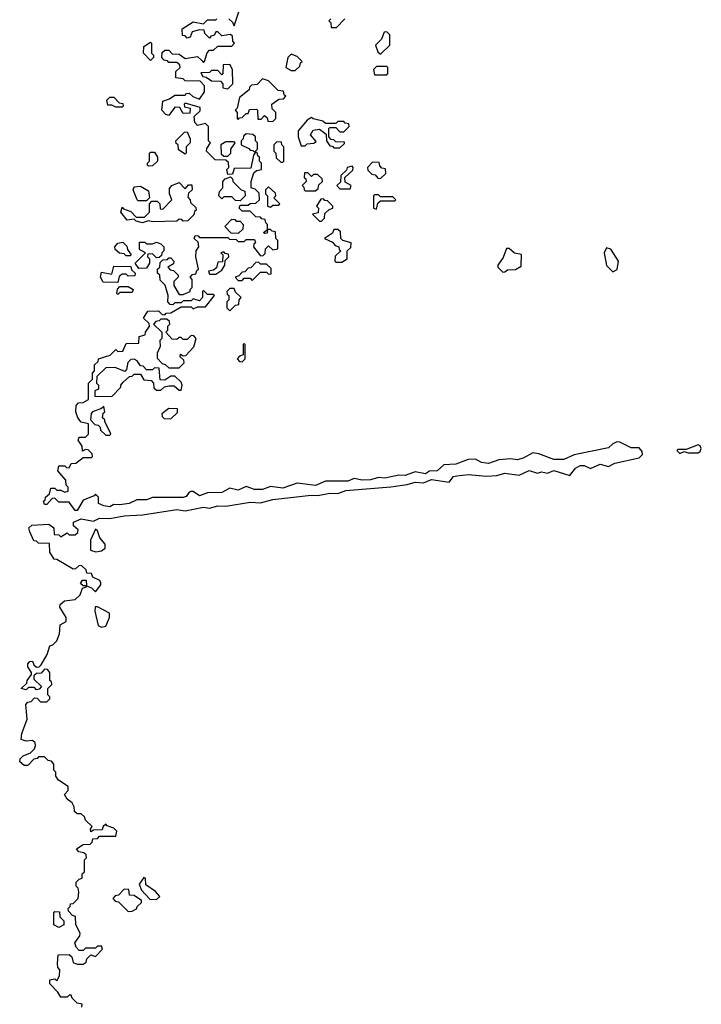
# Model space of a CAD drawing. Extents: x 2601477 to 2753313, y 449408 to 581029.
# Tile 111 of 203: x 2646102 to 2649450, y 531755 to 536590. Entities that reach past the tile are written whole.
import ezdxf

# ---------------------------------------------------------------- set-up
doc = ezdxf.new("R2010")
doc.units = 0

msp = doc.modelspace()

# ---------------------------------------------------------------- linework, layer by layer
at = {"layer": '0CON05XD'}
for points in [[(2647130, 536595), (2647148.3, 536578.3), (2647155, 536560), (2647181.7, 536638.3)], [(2646595, 534207.5), (2646565, 534210), (2646545, 534197.5), (2646515, 534202.5), (2646490, 534215), (2646490, 534245), (2646475, 534260), (2646468.3, 534251.7), (2646415, 534230), (2646385, 534180), (2646375, 534180), (2646345, 534220), (2646295, 534220), (2646275, 534240), (2646261.7, 534238.3), (2646235, 534210), (2646225, 534210), (2646220, 534225), (2646228.3, 534231.7), (2646230, 534245), (2646248.3, 534261.7), (2646255, 534290), (2646275, 534290), (2646285, 534280), (2646305, 534280), (2646325, 534270), (2646340, 534275), (2646340, 534295), (2646330, 534305), (2646328.3, 534328.3), (2646290, 534375), (2646295, 534400), (2646325, 534400), (2646331.7, 534391.7), (2646345, 534390), (2646355, 534410), (2646378.3, 534411.7), (2646415, 534440), (2646455, 534440), (2646460, 534445), (2646458.3, 534458.3), (2646438.3, 534478.3), (2646425, 534480), (2646411.7, 534471.7), (2646410, 534495), (2646390, 534525), (2646395, 534540), (2646425, 534540), (2646440, 534555), (2646440, 534605), (2646403.6, 534613.6), (2646387.5, 534635), (2646377.5, 534665), (2646380, 534695), (2646391.7, 534708.3), (2646415, 534710), (2646440, 534725), (2646440, 534805), (2646460, 534825), (2646460, 534855), (2646470, 534865), (2646470, 534895), (2646488.3, 534911.7), (2646490, 534925), (2646547, 534943), (2646575, 534970), (2646585, 534960), (2646608.3, 534961.7), (2646625, 535000), (2646688.3, 535001.7), (2646690, 535035), (2646718.3, 535041.7), (2646720, 535055), (2646740, 535085), (2646738.3, 535098.3), (2646710, 535125), (2646731.7, 535158.3), (2646785, 535160), (2646801.7, 535141.7), (2646815, 535140), (2646821.7, 535148.3), (2646845, 535150), (2646895, 535180), (2646945, 535180), (2646955, 535170), (2646975, 535180), (2647015, 535180), (2647060, 535235), (2647055, 535240), (2647025, 535240), (2647005, 535260), (2647000, 535255), (2647000, 535225), (2646985, 535210), (2646955, 535220), (2646945, 535210), (2646905, 535210), (2646895, 535200), (2646865, 535200), (2646855, 535190), (2646841.7, 535191.7), (2646830, 535205), (2646832.5, 535235), (2646817, 535287), (2646791.7, 535311.7), (2646790, 535335), (2646780, 535345), (2646780, 535365), (2646790, 535375), (2646791.7, 535398.3), (2646805, 535410), (2646828.3, 535411.7), (2646835, 535420), (2646845, 535420), (2646860, 535405), (2646858.3, 535391.7), (2646830, 535375), (2646841.7, 535361.7), (2646858.3, 535358.3), (2646880, 535335), (2646880, 535325), (2646860, 535305), (2646860, 535285), (2646885, 535240), (2646905, 535240), (2646940, 535255), (2646940, 535265), (2646950, 535275), (2646950, 535315), (2646940, 535325), (2646951.7, 535338.3), (2646968.3, 535341.7), (2646971.7, 535358.3), (2646980, 535365), (2646967.5, 535425), (2646970, 535455), (2646982.5, 535475), (2646978.3, 535498.3), (2646960, 535515), (2646965, 535530), (2646978.3, 535528.3), (2646985, 535520), (2647125, 535520), (2647133, 535513), (2647165, 535510), (2647175, 535500), (2647205, 535500), (2647215, 535510), (2647255, 535510), (2647260, 535495), (2647251.7, 535488.3), (2647250, 535475), (2647285, 535430), (2647298.3, 535431.7), (2647308.3, 535441.7), (2647310, 535465), (2647325, 535480), (2647345, 535460), (2647370, 535465), (2647370, 535505), (2647360, 535515), (2647358.3, 535548.3), (2647341.7, 535551.7), (2647335, 535560), (2647320, 535560), (2647318.3, 535541.7), (2647305, 535540), (2647300, 535545), (2647320, 535560), (2647320, 535585), (2647311.7, 535591.7), (2647308.3, 535608.3), (2647291.7, 535611.7), (2647285, 535620), (2647261.7, 535621.7), (2647235, 535650), (2647195, 535650), (2647180, 535665), (2647185, 535680), (2647225, 535680), (2647235, 535687.5), (2647261.7, 535688.3), (2647280, 535705), (2647278.3, 535738.3), (2647258.3, 535758.3), (2647240, 535765), (2647240, 535795), (2647251.7, 535838.3), (2647265, 535850), (2647290, 535855), (2647290, 535885), (2647280, 535895), (2647280, 535915), (2647271.7, 535921.7), (2647268.3, 535938.3), (2647260, 535940), (2647250, 535925), (2647238.3, 535861.7), (2647155, 535860), (2647148.3, 535831.7), (2647125, 535830), (2647120, 535855), (2647130, 535865), (2647128.3, 535888.3), (2647115, 535900), (2647061.7, 535901.7), (2647020, 535945), (2647021.7, 535958.3), (2647040, 535985), (2647030, 535995), (2647030, 536065), (2647015, 536080), (2646975, 536070), (2646962.5, 536085), (2646960, 536115), (2646988.3, 536141.7), (2646988.3, 536158.3), (2646915, 536180), (2646910, 536175), (2646911.7, 536161.7), (2646940, 536155), (2646938.3, 536131.7), (2646905, 536130), (2646888.3, 536158.3), (2646865, 536160), (2646835, 536120), (2646820, 536125), (2646800, 536145), (2646805, 536190), (2646838.3, 536201.7), (2646865, 536220), (2646915, 536220), (2646921.7, 536228.3), (2646935, 536230), (2646953, 536213), (2646985, 536200), (2647010, 536235), (2647010, 536265), (2646988.3, 536288.3), (2646915, 536290), (2646905, 536300), (2646870, 536305), (2646870, 536335), (2646890, 536355), (2646888.3, 536368.3), (2646875, 536380), (2646835, 536380), (2646828.3, 536388.3), (2646811.7, 536391.7), (2646800, 536405), (2646801.7, 536428.3), (2646815, 536440), (2646835, 536440), (2646851.7, 536421.7), (2646885, 536420), (2646915, 536400), (2646975, 536410), (2646998.3, 536388.3), (2647005, 536380), (2647010, 536385), (2647023, 536427), (2647035, 536440), (2647055, 536440), (2647075, 536460), (2647145, 536460), (2647157.5, 536475), (2647150, 536485), (2647148.3, 536508.3), (2647137.5, 536517.5), (2647095, 536510), (2647075, 536530), (2647065, 536530), (2647058.3, 536511.7), (2647041.7, 536508.3), (2647035, 536500), (2647011.7, 536521.7), (2647008.3, 536538.3), (2646985, 536540), (2646950, 536530), (2646940, 536505), (2646925, 536500), (2646915, 536510), (2646901.7, 536511.7), (2646900, 536545), (2646955, 536580), (2647005, 536570), (2647025, 536590), (2647065, 536590), (2647070, 536595)], [(2647630, 536595), (2647620, 536585), (2647630, 536575), (2647631.7, 536551.7), (2647658.3, 536551.7), (2647700, 536595)], [(2647875, 536420), (2647920, 536465), (2647920, 536515), (2647905, 536530), (2647891.7, 536528.3), (2647880, 536495), (2647850, 536465), (2647861.7, 536431.7), (2647875, 536420)], [(2646745, 536390), (2646710, 536425), (2646711.7, 536458.3), (2646745, 536480), (2646750, 536475), (2646750, 536425), (2646760, 536415), (2646760, 536405), (2646745, 536390)], [(2647455, 536340), (2647478.3, 536361.7), (2647481.7, 536378.3), (2647490, 536385), (2647465, 536410), (2647435, 536420), (2647420, 536405), (2647410, 536355), (2647435, 536340), (2647455, 536340)], [(2647125, 536250), (2647150, 536275), (2647147.5, 536345), (2647135, 536370), (2647101.7, 536368.3), (2647100, 536325), (2647095, 536320), (2647075, 536340), (2647045, 536340), (2647035, 536330), (2646991.7, 536328.3), (2647001.7, 536311.7), (2647018.3, 536308.3), (2647045, 536290), (2647088.3, 536288.3), (2647100, 536275), (2647100, 536255), (2647125, 536250)], [(2647905, 536320), (2647910, 536325), (2647910, 536355), (2647905, 536360), (2647855, 536360), (2647840, 536345), (2647845, 536320), (2647905, 536320)], [(2647345, 536090), (2647360, 536105), (2647360, 536135), (2647341.7, 536151.7), (2647340, 536175), (2647375, 536200), (2647398.3, 536201.7), (2647410, 536215), (2647401.7, 536221.7), (2647398.3, 536238.3), (2647371.7, 536241.7), (2647325, 536290), (2647295, 536300), (2647268.3, 536271.7), (2647241.7, 536268.3), (2647231.7, 536258.3), (2647230, 536245), (2647181.7, 536208.3), (2647170, 536155), (2647160, 536145), (2647170, 536135), (2647170, 536105), (2647175, 536100), (2647181.7, 536108.3), (2647195, 536110), (2647215, 536130), (2647225, 536130), (2647231.7, 536148.3), (2647265, 536150), (2647270, 536145), (2647271.7, 536101.7), (2647288.3, 536101.7), (2647305, 536120), (2647318.3, 536108.3), (2647321.7, 536091.7), (2647345, 536090)], [(2646605, 536160), (2646575, 536160), (2646555, 536170), (2646535, 536170), (2646530, 536195), (2646545, 536210), (2646565, 536210), (2646591.7, 536181.7), (2646608.3, 536178.3), (2646610, 536165), (2646605, 536160)], [(2647675, 535960), (2647698.3, 535981.7), (2647698.3, 535988.3), (2647655, 535990), (2647645, 536000), (2647631.7, 536001.7), (2647620, 536015), (2647620, 536055), (2647625, 536060), (2647655, 536060), (2647675, 536040), (2647695, 536040), (2647720, 536065), (2647718.3, 536078.3), (2647701.7, 536081.7), (2647695, 536090), (2647665, 536090), (2647655, 536080), (2647605, 536080), (2647591.7, 536091.7), (2647543, 536103), (2647535, 536110), (2647513.6, 536096.4), (2647470, 536045), (2647470, 536015), (2647485, 535970), (2647505, 535970), (2647515, 535980), (2647547, 535983), (2647558.3, 535991.7), (2647530, 536025), (2647543, 536047), (2647575, 536052.5), (2647608.3, 536028.3), (2647610, 535995), (2647625, 535970), (2647638.3, 535968.3), (2647645, 535960), (2647675, 535960)], [(2646915, 535930), (2646881.7, 535951.7), (2646880, 535975), (2646871.7, 535981.7), (2646870, 535995), (2646911.7, 536038.3), (2646925, 536040), (2646940, 536005), (2646940, 535985), (2646920, 535965), (2646920, 535935), (2646915, 535930)], [(2647255, 535940), (2647270, 535955), (2647270, 535985), (2647260, 535995), (2647260, 536015), (2647247, 536027), (2647215, 536030), (2647201.7, 536018.3), (2647200, 536005), (2647190, 535995), (2647190, 535975), (2647228.3, 535958.3), (2647235, 535950), (2647248.3, 535948.3), (2647255, 535940)], [(2647125, 535920), (2647140, 535935), (2647140, 535955), (2647160, 535985), (2647155, 535990), (2647115, 535990), (2647090, 535975), (2647091.7, 535931.7), (2647105, 535920), (2647125, 535920)], [(2647395, 535890), (2647400, 535895), (2647400, 535965), (2647390, 535975), (2647388.3, 535988.3), (2647365, 535990), (2647350, 535975), (2647350, 535945), (2647360, 535935), (2647361.7, 535911.7), (2647385, 535890), (2647395, 535890)], [(2646735, 535870), (2646730, 535875), (2646730, 535885), (2646740, 535895), (2646740, 535935), (2646745, 535940), (2646765, 535940), (2646780, 535915), (2646780, 535895), (2646755, 535872.5), (2646735, 535870)], [(2647725, 535760), (2647730, 535775), (2647701.7, 535791.7), (2647700, 535815), (2647738.3, 535851.7), (2647740, 535865), (2647735, 535870), (2647710, 535865), (2647708.3, 535851.7), (2647680, 535825), (2647678.3, 535791.7), (2647660, 535775), (2647675, 535760), (2647725, 535760)], [(2647875, 535810), (2647900, 535835), (2647898.3, 535858.3), (2647881.7, 535861.7), (2647871.7, 535871.7), (2647868.3, 535888.3), (2647835, 535890), (2647810, 535865), (2647811.7, 535851.7), (2647831.7, 535831.7), (2647848.3, 535828.3), (2647861.7, 535811.7), (2647875, 535810)], [(2647185, 535700), (2647161.7, 535701.7), (2647145, 535720), (2647105, 535720), (2647095, 535710), (2647080, 535725), (2647083, 535747), (2647100, 535765), (2647100, 535795), (2647111.7, 535808.3), (2647138.3, 535818.3), (2647148.3, 535808.3), (2647150, 535795), (2647190, 535755), (2647208.3, 535748.3), (2647210, 535725), (2647185, 535700)], [(2647555, 535750), (2647568.3, 535761.7), (2647571.7, 535778.3), (2647590, 535795), (2647588.3, 535808.3), (2647565, 535830), (2647545, 535830), (2647535, 535820), (2647518.3, 535838.3), (2647501.7, 535838.3), (2647500, 535815), (2647508.3, 535808.3), (2647510, 535795), (2647490, 535775), (2647498.3, 535768.3), (2647500, 535755), (2647505, 535750), (2647555, 535750)], [(2646705, 535592.5), (2646675, 535600), (2646665, 535610), (2646630, 535605), (2646600, 535645), (2646605, 535670), (2646611.7, 535661.7), (2646648.3, 535648.3), (2646675, 535620), (2646715, 535620), (2646740, 535645), (2646740, 535685), (2646751.7, 535698.3), (2646778.3, 535698.3), (2646790, 535685), (2646791.7, 535661.7), (2646805, 535660), (2646850, 535705), (2646837.5, 535735), (2646838.3, 535761.7), (2646850, 535775), (2646885, 535790), (2646915, 535760), (2646931.7, 535778.3), (2646948.3, 535778.3), (2646950, 535755), (2646931.7, 535738.3), (2646928.3, 535718.3), (2646940, 535705), (2646941.7, 535691.7), (2646968.3, 535668.3), (2646970, 535655), (2646961.7, 535648.3), (2646958.3, 535631.7), (2646928.3, 535601.7), (2646905, 535600), (2646898.3, 535608.3), (2646885, 535610), (2646875, 535600), (2646755, 535597.5), (2646735, 535602.5), (2646705, 535592.5)], [(2646725, 535700), (2646685, 535700), (2646680, 535705), (2646660, 535755), (2646665, 535770), (2646695, 535772.5), (2646735, 535750), (2646740, 535715), (2646725, 535700)], [(2647335, 535670), (2647345, 535680), (2647375, 535680), (2647380, 535685), (2647350, 535715), (2647360, 535725), (2647358.3, 535738.3), (2647325, 535770), (2647310, 535755), (2647310, 535735), (2647320, 535725), (2647320, 535675), (2647335, 535670)], [(2647855, 535660), (2647861.7, 535688.3), (2647875, 535700), (2647945, 535700), (2647950, 535705), (2647935, 535720), (2647875, 535720), (2647865, 535730), (2647845, 535730), (2647840, 535725), (2647840, 535665), (2647855, 535660)], [(2647585, 535600), (2647600, 535615), (2647601.7, 535638.3), (2647621.7, 535658.3), (2647640, 535665), (2647640, 535675), (2647615, 535700), (2647601.7, 535701.7), (2647595, 535710), (2647581.7, 535708.3), (2647560, 535675), (2647570, 535665), (2647568.3, 535641.7), (2647540, 535635), (2647575, 535600), (2647585, 535600)], [(2647175, 535540), (2647141.7, 535541.7), (2647110, 535575), (2647145, 535610), (2647158.3, 535608.3), (2647165, 535600), (2647185, 535600), (2647200, 535585), (2647198.3, 535561.7), (2647175, 535540)], [(2647685, 535400), (2647710, 535415), (2647710, 535455), (2647728.3, 535471.7), (2647730, 535495), (2647690, 535505), (2647680, 535515), (2647678.3, 535548.3), (2647665, 535560), (2647645, 535560), (2647638.3, 535541.7), (2647600, 535515), (2647638.3, 535498.3), (2647651.7, 535481.7), (2647670, 535475), (2647671.7, 535461.7), (2647680, 535455), (2647651.7, 535428.3), (2647650, 535405), (2647655, 535400), (2647685, 535400)], [(2646645, 535430), (2646625, 535430), (2646615, 535440), (2646593, 535443), (2646571.7, 535461.7), (2646570, 535475), (2646585, 535492.5), (2646608.3, 535498.3), (2646628.3, 535478.3), (2646631.7, 535461.7), (2646650, 535435), (2646645, 535430)], [(2646688.3, 535368.3), (2646670, 535395), (2646720, 535445), (2646691.7, 535461.7), (2646691.7, 535498.3), (2646717, 535497), (2646725, 535490), (2646755, 535490), (2646775, 535497.5), (2646795, 535490), (2646810, 535475), (2646810, 535455), (2646800, 535445), (2646798.3, 535431.7), (2646788.3, 535421.7), (2646775, 535420), (2646755, 535440), (2646731.7, 535438.3), (2646730, 535425), (2646740, 535415), (2646740, 535395), (2646725, 535370), (2646688.3, 535368.3)], [(2647065, 535340), (2647095, 535360), (2647110, 535385), (2647111.7, 535408.3), (2647130, 535425), (2647128.3, 535438.3), (2647111.7, 535441.7), (2647105, 535450), (2647090, 535445), (2647100, 535435), (2647098.3, 535401.7), (2647075, 535400), (2647068.3, 535371.7), (2647055, 535360), (2647030, 535355), (2647035, 535340), (2647065, 535340)], [(2648475, 535350), (2648485, 535352.5), (2648498.3, 535361.7), (2648537, 535363), (2648565, 535380), (2648566.4, 535436.4), (2648533, 535443), (2648507, 535467), (2648493.3, 535466.7), (2648477, 535423), (2648450, 535385), (2648450, 535375), (2648475, 535350)], [(2649015, 535352.5), (2649036.1, 535363.9), (2649043.3, 535405), (2649005, 535462.5), (2648985, 535470), (2648972.5, 535445), (2648983.6, 535383.6), (2649015, 535352.5)], [(2646585, 535300), (2646511.7, 535301.7), (2646500, 535325), (2646505, 535350), (2646555, 535340), (2646565, 535380), (2646648.3, 535378.3), (2646651.7, 535361.7), (2646670, 535345), (2646668.3, 535331.7), (2646635, 535330), (2646625, 535340), (2646605, 535340), (2646591.7, 535328.3), (2646585, 535300)], [(2647245, 535310), (2647285, 535350), (2647315, 535350), (2647325, 535340), (2647338.3, 535341.7), (2647338.3, 535368.3), (2647315, 535390), (2647285, 535390), (2647275, 535400), (2647261.7, 535398.3), (2647238.3, 535371.7), (2647225, 535370), (2647208.3, 535351.7), (2647195, 535350), (2647178.3, 535331.7), (2647160, 535325), (2647175, 535310), (2647195, 535310), (2647205, 535320), (2647235, 535320), (2647245, 535310)], [(2646585, 535240), (2646580, 535245), (2646583, 535267), (2646595, 535280), (2646635, 535280), (2646660, 535265), (2646655, 535250), (2646595, 535250), (2646585, 535240)], [(2647135, 535160), (2647161.7, 535188.3), (2647178.3, 535191.7), (2647180, 535215), (2647190, 535225), (2647161.7, 535251.7), (2647155, 535270), (2647135, 535270), (2647120, 535255), (2647121.7, 535241.7), (2647130, 535235), (2647130, 535215), (2647120, 535205), (2647120, 535175), (2647135, 535160)], [(2646885, 534880), (2646910, 534905), (2646908.3, 534918.3), (2646890, 534935), (2646891.7, 534948.3), (2646905, 534940), (2646918.3, 534941.7), (2646957, 534983), (2646970, 535025), (2646958.3, 535038.3), (2646945, 535040), (2646925, 535020), (2646905, 535020), (2646895, 535030), (2646885, 535030), (2646875, 535020), (2646851.7, 535021.7), (2646820, 535055), (2646830, 535065), (2646830, 535085), (2646840, 535095), (2646838.3, 535108.3), (2646825, 535120), (2646795, 535120), (2646788.3, 535111.7), (2646771.7, 535108.3), (2646760, 535095), (2646800, 535055), (2646800, 535025), (2646790, 535015), (2646792.5, 534985), (2646778.3, 534951.7), (2646778.3, 534928.3), (2646801.7, 534901.7), (2646817, 534897), (2646835, 534880), (2646885, 534880)], [(2647195, 534910), (2647210, 534925), (2647210, 534995), (2647205, 535000), (2647200, 534995), (2647200, 534945), (2647181.7, 534938.3), (2647170, 534925), (2647181.7, 534911.7), (2647195, 534910)], [(2646555, 534740), (2646600, 534785), (2646600, 534795), (2646610.7, 534809.3), (2646641.7, 534838.3), (2646655, 534840), (2646665, 534850), (2646695, 534850), (2646711.7, 534821.7), (2646748.3, 534818.3), (2646760, 534805), (2646761.7, 534781.7), (2646775, 534770), (2646795, 534770), (2646813, 534787), (2646835, 534792.5), (2646861.7, 534791.7), (2646885, 534770), (2646895, 534770), (2646900, 534795), (2646895, 534810), (2646865, 534840), (2646845, 534840), (2646815, 534820), (2646791.7, 534821.7), (2646788.3, 534878.3), (2646765, 534880), (2646755, 534870), (2646725, 534870), (2646708.3, 534888.3), (2646695, 534890), (2646680, 534915), (2646665, 534922.5), (2646648.3, 534921.7), (2646633, 534907), (2646627.5, 534872.5), (2646618.3, 534861.7), (2646571.7, 534881.7), (2646525, 534880), (2646481.7, 534838.3), (2646480, 534805), (2646490, 534795), (2646490, 534775), (2646471.7, 534768.3), (2646471.7, 534741.7), (2646555, 534740)], [(2646545, 534550), (2646550, 534555), (2646547.5, 534565), (2646520, 534615), (2646520, 534625), (2646510, 534635), (2646512.5, 534657.5), (2646520, 534665), (2646515, 534690), (2646505, 534680), (2646460, 534665), (2646453, 534657), (2646450, 534625), (2646471.7, 534601.7), (2646488.3, 534598.3), (2646498.3, 534588.3), (2646500, 534575), (2646525, 534550), (2646545, 534550)], [(2646845, 534630), (2646878.3, 534661.7), (2646878.3, 534678.3), (2646835, 534680), (2646800, 534655), (2646801.7, 534641.7), (2646811.7, 534631.7), (2646845, 534630)], [(2646408.3, 531741.7), (2646410, 531755), (2646385, 531760), (2646360, 531785), (2646355, 531800), (2646345, 531800), (2646335, 531790), (2646305, 531790), (2646290, 531815), (2646250, 531855), (2646250, 531875), (2646275, 531880), (2646285, 531870), (2646297.5, 531895), (2646300, 531925), (2646290, 531935), (2646287.5, 531955), (2646291.7, 531998.3), (2646345, 532000), (2646358.3, 531988.3), (2646365, 531960), (2646385, 531952.5), (2646415, 531952.5), (2646428.3, 531961.7), (2646431.7, 531978.3), (2646451.7, 531998.3), (2646475, 531990), (2646510, 532025), (2646505, 532040), (2646485, 532040), (2646475, 532030), (2646425, 532030), (2646415, 532020), (2646395, 532020), (2646380, 532035), (2646373, 532057), (2646398.3, 532091.7), (2646400, 532105), (2646377.5, 532145), (2646377, 532187), (2646361.7, 532191.7), (2646341.7, 532211.7), (2646340, 532225), (2646350, 532235), (2646351.7, 532248.3), (2646365, 532250), (2646390, 532275), (2646392.5, 532305), (2646390, 532325), (2646380, 532335), (2646380, 532355), (2646395, 532370), (2646410, 532375), (2646410, 532395), (2646420, 532405), (2646420, 532465), (2646430, 532475), (2646428.3, 532488.3), (2646418.3, 532498.3), (2646393, 532503), (2646381.7, 532518.3), (2646415, 532540), (2646448.3, 532541.7), (2646458.3, 532551.7), (2646461.7, 532568.3), (2646485, 532570), (2646495, 532580), (2646575, 532580), (2646580, 532605), (2646565, 532620), (2646531.7, 532631.7), (2646525, 532640), (2646511.7, 532628.3), (2646508.3, 532611.7), (2646465, 532610), (2646451.7, 532601.7), (2646450, 532615), (2646458.3, 532628.3), (2646425, 532660), (2646420, 532675), (2646405, 532690), (2646385, 532690), (2646371.7, 532701.7), (2646370, 532725), (2646360, 532745), (2646335, 532762.5), (2646322.5, 532785), (2646340, 532805), (2646340, 532825), (2646292.5, 532855), (2646280, 532875), (2646280, 532895), (2646270, 532905), (2646270, 532935), (2646258.3, 532948.3), (2646241.7, 532951.7), (2646225, 532970), (2646195, 532970), (2646188.3, 532961.7), (2646171.7, 532958.3), (2646141.7, 532928.3), (2646125, 532927.5), (2646102.5, 532945), (2646105, 532960), (2646120, 532975), (2646155, 532990), (2646175, 533010), (2646180, 533025), (2646178.3, 533038.3), (2646165, 533050), (2646135, 533047.5), (2646110, 533055), (2646112.5, 533085), (2646140, 533155), (2646133, 533227), (2646141.7, 533238.3), (2646158.3, 533241.7), (2646175, 533260), (2646188.3, 533258.3), (2646205, 533240), (2646235, 533240), (2646250, 533255), (2646250, 533265), (2646240, 533275), (2646240, 533305), (2646260, 533325), (2646258.3, 533338.3), (2646250, 533345), (2646250, 533385), (2646238.3, 533398.3), (2646225, 533400), (2646208.3, 533381.7), (2646185, 533380), (2646171.7, 533368.3), (2646171.7, 533351.7), (2646210, 533315), (2646198.3, 533301.7), (2646185, 533300), (2646175, 533310), (2646145, 533310), (2646135, 533300), (2646110, 533305), (2646138.3, 533331.7), (2646140, 533345), (2646160, 533375), (2646160, 533385), (2646143, 533413), (2646143, 533427), (2646151.7, 533438.3), (2646165, 533440), (2646171.7, 533421.7), (2646185, 533410), (2646198.3, 533411.7), (2646208.3, 533421.7), (2646237, 533473), (2646250, 533515), (2646265, 533520), (2646285, 533540), (2646297.5, 533575), (2646301.7, 533618.3), (2646330, 533635), (2646330, 533655), (2646300, 533705), (2646301.7, 533718.3), (2646323, 533737), (2646375, 533742.5), (2646400, 533765), (2646411.7, 533798.3), (2646430, 533805), (2646430, 533810), (2646415, 533810), (2646401.7, 533821.7), (2646411.7, 533838.3), (2646428.3, 533838.3), (2646430, 533810), (2646455, 533800), (2646475, 533780), (2646501.2, 533815), (2646501.2, 533825), (2646495.5, 533835.5), (2646461.7, 533851.7), (2646455, 533870), (2646431.7, 533871.7), (2646428.3, 533888.3), (2646408.3, 533908.3), (2646395, 533910), (2646377, 533893), (2646365, 533892.5), (2646285, 533940), (2646271.7, 533941.7), (2646250, 533975), (2646248.3, 534018.3), (2646195, 534020), (2646185, 534030), (2646171.7, 534031.7), (2646152.5, 534075), (2646147.5, 534095), (2646162.7, 534107.3), (2646245, 534112.5), (2646270, 534095), (2646271.7, 534061.7), (2646295, 534060), (2646305, 534050), (2646335, 534070), (2646345, 534060), (2646375, 534060), (2646388.3, 534071.7), (2646390, 534085), (2646367.5, 534105), (2646367, 534123), (2646405, 534138.8), (2646465, 534126.7), (2646495, 534142.9), (2646545, 534140), (2646615, 534154.4), (2646705, 534158.5), (2646875, 534184.5), (2646915, 534178.1), (2647005, 534195.6), (2647035, 534190.8), (2647075, 534202.7), (2647115, 534201.4), (2647235, 534220.9), (2647285, 534218.1), (2647345, 534234.4), (2647534.4, 534255.6), (2647565.9, 534254.1), (2647625, 534265.7), (2647665, 534264), (2647705, 534277.5), (2647925, 534296.9), (2648005, 534307.1), (2648045, 534319.4), (2648085, 534315.8), (2648125, 534331.9), (2648211.7, 534318.3), (2648233.6, 534346.4), (2648249.3, 534350.7), (2648305, 534356), (2648395, 534348.5), (2648445, 534351.5), (2648485, 534362.7), (2648555, 534353.8), (2648605, 534375.6), (2648645, 534364), (2648665, 534369.2), (2648695, 534363.8), (2648725, 534376), (2648805, 534352.5), (2648832.5, 534387.5), (2648855, 534400.6), (2648875, 534401.4), (2648905, 534386.2), (2648953.2, 534406.8), (2648995, 534396.2), (2649025, 534413.1), (2649145, 534439.2), (2649161.2, 534455), (2649160, 534470), (2649145, 534487.5), (2649105, 534487.5), (2649050, 534515), (2649035, 534516.7), (2649015, 534507.5), (2648995, 534487.5), (2648825, 534453.8), (2648775, 534430), (2648725, 534430), (2648652.5, 534457.5), (2648623, 534463), (2648575, 534436.7), (2648545, 534428.8), (2648515, 534433.8), (2648455, 534428.8), (2648405, 534410), (2648370, 534415), (2648341.7, 534431.7), (2648305, 534430), (2648245, 534407.5), (2648185, 534403.3), (2648152.5, 534375), (2648115, 534372.5), (2648095, 534360), (2648045, 534370), (2647995, 534351.2), (2647965, 534353.3), (2647895, 534338.8), (2647865, 534342), (2647825, 534330), (2647785, 534328.8), (2647745, 534336.7), (2647713.6, 534323.6), (2647605, 534323.3), (2647555, 534302.5), (2647465, 534313.3), (2647395, 534290), (2647335, 534297.5), (2647295, 534283.8), (2647255, 534283.3), (2647215, 534297.5), (2647175, 534280), (2647135, 534290), (2647095, 534267.5), (2647025, 534266.7), (2646985, 534251.2), (2646955, 534272.5), (2646945, 534272.5), (2646935, 534270), (2646920.7, 534249.3), (2646905.9, 534244.1), (2646755, 534243.3), (2646725, 534232), (2646677, 534233), (2646640, 534215), (2646595, 534207.5)], [(2649345, 534460), (2649365, 534470), (2649385, 534463.8), (2649435, 534462.5), (2649445, 534470), (2649450, 534485), (2649445, 534497.5), (2649435, 534502.5), (2649375, 534480), (2649335, 534480), (2649330, 534475), (2649345, 534460)], [(2646476.4, 533976.4), (2646505, 533982), (2646522.5, 533995), (2646522.5, 534015), (2646495.9, 534045.9), (2646485, 534080), (2646475, 534087.5), (2646450, 534035), (2646450, 533985), (2646476.4, 533976.4)], [(2646505, 533606.7), (2646525, 533612.5), (2646543.8, 533655), (2646543.3, 533675), (2646485, 533706.7), (2646473.3, 533706.7), (2646471.2, 533685), (2646487.5, 533615), (2646505, 533606.7)], [(2646775, 532270), (2646790, 532285), (2646769.3, 532309.3), (2646721.7, 532341.7), (2646720, 532375), (2646711.7, 532378.3), (2646690, 532345), (2646700, 532315), (2646741.7, 532271.7), (2646775, 532270)], [(2646635, 532210), (2646655, 532212.5), (2646676.4, 532223.6), (2646680, 532235), (2646700, 532255), (2646700, 532265), (2646665, 532290), (2646641.7, 532291.7), (2646638.3, 532318.3), (2646615, 532320), (2646588.3, 532291.7), (2646571.7, 532288.3), (2646560, 532275), (2646571.7, 532261.7), (2646588.3, 532258.3), (2646635, 532210)], [(2646295, 532132.5), (2646270, 532145), (2646270, 532205), (2646275, 532210), (2646298.3, 532208.3), (2646300, 532185), (2646320, 532165), (2646320, 532145), (2646295, 532132.5)]]:
    msp.add_lwpolyline(points, dxfattribs=at)

doc.saveas('drawing.dxf')
